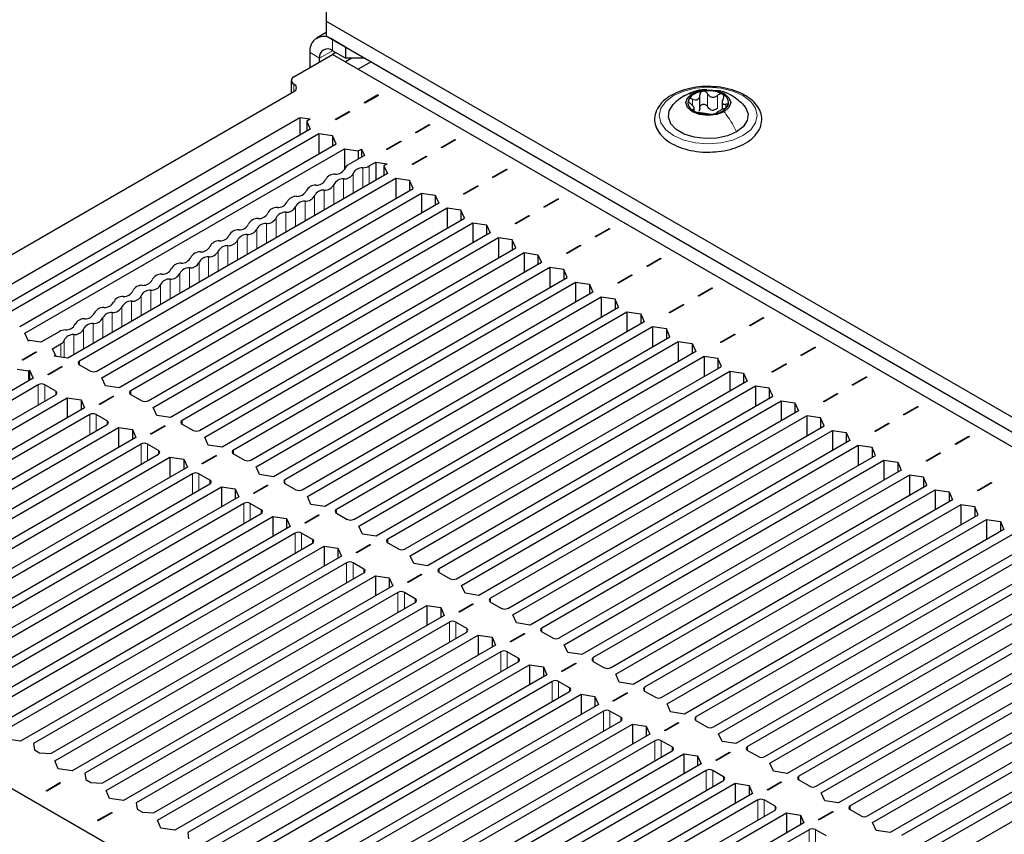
# Paper-space layout 'Blatt2' of a CAD drawing. Header units: millimetres. Extents: x 5 to 418, y 2 to 292.
# Tile 108 of 124: x 264 to 282, y 232 to 247. Entities that reach past the tile are written whole.
import ezdxf

# ---------------------------------------------------------------- set-up
doc = ezdxf.new("R2010")
doc.units = ezdxf.units.MM

psp = doc.layouts.new('Blatt2')

# ---------------------------------------------------------------- linework, layer by layer
at = {"color": 7, "linetype": 'Continuous', "lineweight": 25}
for p, q in [((269.906, 247.444), (269.906, 247.172)), ((269.906, 247.172), (327.889, 213.699)), ((269.906, 247.172), (269.906, 246.899)), ((269.906, 246.961), (269.732, 246.86)), ((269.906, 246.899), (327.889, 213.427)), ((270.26, 246.695), (270.024, 246.831)), ((270.26, 246.491), (270.024, 246.627)), ((270.26, 246.695), (270.26, 246.491)), ((269.317, 246.151), (270.024, 246.559)), ((269.612, 246.321), (269.612, 246.593)), ((269.788, 246.423), (269.788, 246.491)), ((270.083, 246.593), (270.024, 246.559)), ((327.3, 213.495), (270.024, 246.559)), ((270.613, 246.491), (270.26, 246.491)), ((270.378, 246.491), (270.26, 246.423)), ((270.731, 246.423), (270.495, 246.287)), ((270.495, 246.287), (326.828, 213.767)), ((270.731, 246.423), (327.064, 213.903)), ((269.268, 246.083), (269.268, 245.851)), ((262.541, 241.967), (269.317, 245.879)), ((270.858, 245.816), (270.604, 245.67)), ((270.87, 245.809), (270.616, 245.663)), ((270.858, 245.816), (270.87, 245.809)), ((270.858, 245.816), (270.858, 245.802)), ((276.766, 245.553), (276.766, 245.816)), ((277.175, 245.712), (277.175, 245.549)), ((270.616, 245.663), (270.604, 245.67)), ((276.662, 245.524), (276.662, 245.592)), ((269.426, 245.397), (263.475, 241.962)), ((269.612, 245.369), (269.426, 245.397)), ((269.426, 245.397), (269.426, 245.078)), ((269.612, 245.369), (269.553, 245.335)), ((270.328, 245.51), (270.074, 245.364)), ((270.086, 245.357), (270.074, 245.364)), ((270.339, 245.503), (270.086, 245.357)), ((270.328, 245.51), (270.339, 245.503)), ((270.328, 245.51), (270.328, 245.496)), ((269.617, 245.188), (263.754, 241.804)), ((269.553, 245.335), (269.617, 245.188)), ((269.553, 245.335), (269.553, 245.151)), ((271.547, 245.125), (271.801, 245.272)), ((271.812, 245.265), (271.559, 245.119)), ((271.801, 245.272), (271.812, 245.265)), ((271.801, 245.272), (271.801, 245.258)), ((269.771, 245.1), (263.967, 241.749)), ((270.024, 245.063), (269.771, 245.1)), ((269.771, 245.1), (269.771, 244.733)), ((270.089, 244.916), (270.024, 245.063)), ((270.024, 245.063), (270.024, 244.879)), ((271.559, 245.119), (271.547, 245.125)), ((272.019, 244.853), (272.272, 245)), ((272.284, 244.993), (272.03, 244.847)), ((272.272, 245), (272.284, 244.993)), ((272.272, 244.986), (272.272, 245)), ((264.285, 241.566), (270.089, 244.916)), ((264.379, 241.443), (270.242, 244.828)), ((270.242, 244.828), (270.495, 244.79)), ((270.242, 244.828), (270.242, 244.444)), ((270.495, 244.79), (270.554, 244.824)), ((270.554, 244.824), (270.609, 244.706)), ((270.554, 244.824), (270.554, 244.675)), ((271.017, 244.819), (271.27, 244.966)), ((271.029, 244.812), (271.017, 244.819)), ((271.282, 244.959), (271.029, 244.812)), ((271.27, 244.966), (271.282, 244.959)), ((271.27, 244.966), (271.27, 244.952)), ((272.03, 244.847), (272.019, 244.853)), ((270.609, 244.706), (270.309, 244.533)), ((270.495, 244.79), (270.495, 244.641)), ((271.488, 244.547), (271.742, 244.693)), ((271.754, 244.687), (271.5, 244.54)), ((271.742, 244.693), (271.754, 244.687)), ((271.742, 244.68), (271.742, 244.693)), ((270.699, 244.513), (270.822, 244.584)), ((270.822, 244.584), (271.026, 244.552)), ((270.822, 244.584), (270.822, 244.251)), ((271.026, 244.552), (270.967, 244.518)), ((270.967, 244.518), (271.032, 244.372)), ((270.967, 244.518), (270.967, 244.335)), ((271.5, 244.54), (271.488, 244.547)), ((272.962, 244.309), (273.215, 244.455)), ((273.227, 244.449), (272.973, 244.302)), ((273.215, 244.455), (273.227, 244.449)), ((273.215, 244.455), (273.215, 244.442)), ((271.032, 244.372), (265.169, 240.987)), ((271.185, 244.284), (265.381, 240.933)), ((271.438, 244.246), (271.185, 244.284)), ((271.185, 244.284), (271.185, 243.916)), ((272.973, 244.302), (272.962, 244.309)), ((265.699, 240.749), (271.503, 244.1)), ((271.503, 244.1), (271.438, 244.246)), ((271.438, 244.246), (271.438, 244.062)), ((272.431, 244.003), (272.685, 244.149)), ((272.696, 244.142), (272.443, 243.996)), ((272.685, 244.149), (272.696, 244.142)), ((272.685, 244.149), (272.685, 244.136)), ((265.793, 240.627), (271.656, 244.011)), ((271.656, 244.011), (271.91, 243.974)), ((271.656, 244.011), (271.656, 243.644)), ((271.91, 243.974), (271.975, 243.828)), ((271.91, 243.974), (271.91, 243.79)), ((272.443, 243.996), (272.431, 244.003)), ((273.904, 243.765), (274.158, 243.911)), ((274.169, 243.904), (273.916, 243.758)), ((274.158, 243.911), (274.169, 243.904)), ((274.158, 243.897), (274.158, 243.911)), ((271.975, 243.828), (266.111, 240.443)), ((272.128, 243.739), (266.324, 240.389)), ((272.381, 243.702), (272.128, 243.739)), ((272.128, 243.739), (272.128, 243.372)), ((273.916, 243.758), (273.904, 243.765)), ((266.642, 240.205), (272.446, 243.556)), ((272.446, 243.556), (272.381, 243.702)), ((272.381, 243.702), (272.381, 243.518)), ((273.374, 243.459), (273.627, 243.605)), ((273.639, 243.598), (273.386, 243.452)), ((273.627, 243.605), (273.639, 243.598)), ((273.627, 243.591), (273.627, 243.605)), ((266.736, 240.082), (272.599, 243.467)), ((272.599, 243.467), (272.852, 243.43)), ((272.599, 243.467), (272.599, 243.1)), ((272.852, 243.43), (272.917, 243.283)), ((272.852, 243.43), (272.852, 243.246)), ((273.386, 243.452), (273.374, 243.459)), ((274.847, 243.22), (275.101, 243.367)), ((275.112, 243.36), (274.859, 243.214)), ((275.101, 243.367), (275.112, 243.36)), ((275.101, 243.367), (275.101, 243.353)), ((272.917, 243.283), (267.054, 239.899)), ((273.071, 243.195), (267.266, 239.844)), ((273.324, 243.158), (273.071, 243.195)), ((273.071, 243.195), (273.071, 242.828)), ((274.859, 243.214), (274.847, 243.22)), ((267.585, 239.661), (273.389, 243.011)), ((273.389, 243.011), (273.324, 243.158)), ((273.324, 243.158), (273.324, 242.974)), ((274.317, 242.914), (274.57, 243.061)), ((274.582, 243.054), (274.329, 242.908)), ((274.57, 243.061), (274.582, 243.054)), ((274.57, 243.061), (274.57, 243.047)), ((267.679, 239.538), (273.542, 242.923)), ((273.542, 242.923), (273.795, 242.885)), ((273.542, 242.923), (273.542, 242.555)), ((273.795, 242.885), (273.86, 242.739)), ((273.795, 242.885), (273.795, 242.702)), ((274.329, 242.908), (274.317, 242.914)), ((275.79, 242.676), (276.043, 242.822)), ((276.055, 242.816), (275.802, 242.669)), ((276.043, 242.822), (276.055, 242.816)), ((276.043, 242.809), (276.043, 242.822)), ((273.86, 242.739), (267.997, 239.354)), ((274.013, 242.651), (268.209, 239.3)), ((274.267, 242.613), (274.013, 242.651)), ((274.013, 242.651), (274.013, 242.283)), ((275.802, 242.669), (275.79, 242.676)), ((268.527, 239.116), (274.332, 242.467)), ((274.332, 242.467), (274.267, 242.613)), ((274.267, 242.613), (274.267, 242.43)), ((275.26, 242.37), (275.513, 242.516)), ((275.525, 242.51), (275.271, 242.363)), ((275.513, 242.516), (275.525, 242.51)), ((275.513, 242.503), (275.513, 242.516)), ((268.622, 238.994), (274.485, 242.379)), ((274.485, 242.379), (274.738, 242.341)), ((274.485, 242.379), (274.485, 242.011)), ((274.738, 242.341), (274.803, 242.195)), ((274.738, 242.341), (274.738, 242.157)), ((275.271, 242.363), (275.26, 242.37)), ((276.733, 242.132), (276.986, 242.278)), ((276.986, 242.278), (276.998, 242.271)), ((276.986, 242.278), (276.986, 242.265)), ((274.803, 242.195), (268.94, 238.81)), ((274.956, 242.106), (269.152, 238.756)), ((275.21, 242.069), (274.956, 242.106)), ((274.956, 242.106), (274.956, 241.739)), ((276.745, 242.125), (276.733, 242.132)), ((276.998, 242.271), (276.745, 242.125)), ((269.47, 238.572), (275.274, 241.923)), ((275.274, 241.923), (275.21, 242.069)), ((275.21, 242.069), (275.21, 241.885)), ((276.202, 241.826), (276.456, 241.972)), ((276.468, 241.965), (276.214, 241.819)), ((276.456, 241.972), (276.468, 241.965)), ((276.456, 241.972), (276.456, 241.958)), ((269.564, 238.45), (275.428, 241.834)), ((275.428, 241.834), (275.681, 241.797)), ((275.428, 241.834), (275.428, 241.467)), ((275.681, 241.797), (275.746, 241.651)), ((275.681, 241.797), (275.681, 241.613)), ((276.214, 241.819), (276.202, 241.826)), ((277.676, 241.588), (277.929, 241.734)), ((277.929, 241.734), (277.941, 241.727)), ((277.929, 241.72), (277.929, 241.734)), ((275.746, 241.651), (269.883, 238.266)), ((275.899, 241.562), (270.095, 238.211)), ((276.152, 241.525), (275.899, 241.562)), ((275.899, 241.562), (275.899, 241.195)), ((277.687, 241.581), (277.676, 241.588)), ((277.941, 241.727), (277.687, 241.581)), ((264.444, 241.297), (264.379, 241.443)), ((265.006, 241.472), (264.672, 241.279)), ((270.413, 238.028), (276.217, 241.378)), ((276.217, 241.378), (276.152, 241.525)), ((276.152, 241.525), (276.152, 241.341)), ((277.145, 241.282), (277.399, 241.428)), ((277.41, 241.421), (277.157, 241.275)), ((277.399, 241.428), (277.41, 241.421)), ((277.399, 241.414), (277.399, 241.428)), ((264.467, 241.31), (264.444, 241.297)), ((264.672, 241.279), (264.467, 241.31)), ((264.884, 241.156), (265.042, 241.247)), ((270.507, 237.905), (276.37, 241.29)), ((276.37, 241.29), (276.624, 241.253)), ((276.37, 241.29), (276.37, 240.923)), ((276.624, 241.253), (276.689, 241.106)), ((276.624, 241.253), (276.624, 241.069)), ((277.157, 241.275), (277.145, 241.282)), ((278.618, 241.043), (278.872, 241.19)), ((278.872, 241.19), (278.884, 241.183)), ((278.872, 241.19), (278.872, 241.176)), ((264.329, 240.958), (264.582, 241.105)), ((264.594, 241.098), (264.341, 240.952)), ((264.582, 241.105), (264.594, 241.098)), ((264.582, 241.105), (264.582, 241.091)), ((264.939, 241.038), (264.884, 241.156)), ((264.915, 241.025), (264.939, 241.038)), ((265.169, 240.987), (264.915, 241.025)), ((264.939, 241.038), (264.939, 241.021)), ((276.689, 241.106), (270.825, 237.722)), ((276.842, 241.018), (271.038, 237.667)), ((277.095, 240.98), (276.842, 241.018)), ((276.842, 241.018), (276.842, 240.651)), ((278.63, 241.037), (278.618, 241.043)), ((278.884, 241.183), (278.63, 241.037)), ((264.341, 240.952), (264.329, 240.958)), ((264.8, 240.686), (265.054, 240.832)), ((265.054, 240.832), (265.065, 240.826)), ((265.054, 240.819), (265.054, 240.832)), ((265.381, 240.865), (265.581, 240.749)), ((271.356, 237.484), (277.16, 240.834)), ((277.16, 240.834), (277.095, 240.98)), ((277.095, 240.98), (277.095, 240.797)), ((278.088, 240.737), (278.341, 240.884)), ((278.353, 240.877), (278.1, 240.73)), ((278.341, 240.884), (278.353, 240.877)), ((278.341, 240.884), (278.341, 240.87)), ((264.239, 240.784), (264.444, 240.753)), ((264.444, 240.753), (264.467, 240.766)), ((264.444, 240.753), (264.444, 240.569)), ((264.467, 240.766), (264.532, 240.62)), ((264.467, 240.766), (264.467, 240.582)), ((264.812, 240.679), (264.8, 240.686)), ((265.065, 240.826), (264.812, 240.679)), ((271.45, 237.361), (277.313, 240.746)), ((277.313, 240.746), (277.567, 240.708)), ((277.313, 240.746), (277.313, 240.378)), ((277.567, 240.708), (277.631, 240.562)), ((277.567, 240.708), (277.567, 240.525)), ((278.1, 240.73), (278.088, 240.737)), ((264.532, 240.62), (262.01, 239.164)), ((264.626, 240.497), (262.01, 238.987)), ((264.945, 240.382), (264.744, 240.497)), ((265.858, 240.48), (265.793, 240.627)), ((266.111, 240.443), (265.858, 240.48)), ((277.631, 240.562), (271.768, 237.177)), ((277.785, 240.474), (271.98, 237.123)), ((278.038, 240.436), (277.785, 240.474)), ((277.785, 240.474), (277.785, 240.106)), ((279.561, 240.499), (279.815, 240.645)), ((279.573, 240.492), (279.561, 240.499)), ((279.826, 240.639), (279.573, 240.492)), ((279.815, 240.645), (279.826, 240.639)), ((279.815, 240.632), (279.815, 240.645)), ((262.01, 238.62), (264.945, 240.314)), ((265.743, 240.142), (265.997, 240.288)), ((265.997, 240.288), (266.008, 240.281)), ((265.997, 240.288), (265.997, 240.275)), ((266.324, 240.321), (266.524, 240.205)), ((272.299, 236.939), (278.103, 240.29)), ((278.103, 240.29), (278.038, 240.436)), ((278.038, 240.436), (278.038, 240.253)), ((279.031, 240.193), (279.284, 240.339)), ((279.296, 240.332), (279.043, 240.186)), ((279.284, 240.339), (279.296, 240.332)), ((279.284, 240.326), (279.284, 240.339)), ((262.01, 238.443), (265.157, 240.259)), ((265.157, 240.259), (265.41, 240.222)), ((265.157, 240.259), (265.157, 239.892)), ((265.41, 240.222), (265.475, 240.076)), ((265.41, 240.222), (265.41, 240.038)), ((265.755, 240.135), (265.743, 240.142)), ((266.008, 240.281), (265.755, 240.135)), ((272.393, 236.817), (278.256, 240.201)), ((278.256, 240.201), (278.509, 240.164)), ((278.256, 240.201), (278.256, 239.834)), ((278.509, 240.164), (278.574, 240.018)), ((278.509, 240.164), (278.509, 239.98)), ((279.043, 240.186), (279.031, 240.193)), ((265.475, 240.076), (262.01, 238.075)), ((265.569, 239.953), (262.01, 237.899)), ((265.887, 239.837), (265.687, 239.953)), ((266.801, 239.936), (266.736, 240.082)), ((267.054, 239.899), (266.801, 239.936)), ((278.574, 240.018), (272.711, 236.633)), ((278.727, 239.929), (272.923, 236.579)), ((278.981, 239.892), (278.727, 239.929)), ((278.727, 239.929), (278.727, 239.562)), ((280.504, 239.955), (280.757, 240.101)), ((280.516, 239.948), (280.504, 239.955)), ((280.769, 240.094), (280.516, 239.948)), ((280.757, 240.101), (280.769, 240.094)), ((280.757, 240.088), (280.757, 240.101)), ((262.01, 237.531), (265.887, 239.769)), ((266.686, 239.598), (266.939, 239.744)), ((266.939, 239.744), (266.951, 239.737)), ((266.939, 239.73), (266.939, 239.744)), ((267.266, 239.776), (267.467, 239.661)), ((273.241, 236.395), (279.046, 239.746)), ((279.046, 239.746), (278.981, 239.892)), ((278.981, 239.892), (278.981, 239.708)), ((279.974, 239.649), (280.227, 239.795)), ((280.239, 239.788), (279.985, 239.642)), ((280.227, 239.795), (280.239, 239.788)), ((280.227, 239.781), (280.227, 239.795)), ((262.01, 237.354), (266.1, 239.715)), ((266.1, 239.715), (266.353, 239.678)), ((266.1, 239.715), (266.1, 239.348)), ((266.353, 239.678), (266.418, 239.531)), ((266.353, 239.678), (266.353, 239.494)), ((266.698, 239.591), (266.686, 239.598)), ((266.951, 239.737), (266.698, 239.591)), ((273.336, 236.273), (279.199, 239.657)), ((279.199, 239.657), (279.452, 239.62)), ((279.199, 239.657), (279.199, 239.29)), ((279.452, 239.62), (279.517, 239.474)), ((279.452, 239.62), (279.452, 239.436)), ((279.985, 239.642), (279.974, 239.649)), ((266.418, 239.531), (262.01, 236.987)), ((266.512, 239.409), (262.01, 236.81)), ((266.83, 239.293), (266.63, 239.409)), ((267.744, 239.392), (267.679, 239.538)), ((267.997, 239.354), (267.744, 239.392)), ((279.517, 239.474), (273.654, 236.089)), ((279.67, 239.385), (273.866, 236.034)), ((279.924, 239.348), (279.67, 239.385)), ((279.67, 239.385), (279.67, 239.018)), ((281.447, 239.411), (281.7, 239.557)), ((281.459, 239.404), (281.447, 239.411)), ((281.712, 239.55), (281.459, 239.404)), ((281.7, 239.557), (281.712, 239.55)), ((281.7, 239.543), (281.7, 239.557)), ((262.01, 236.443), (266.83, 239.225)), ((268.209, 239.232), (268.41, 239.116)), ((279.988, 239.201), (279.924, 239.348)), ((279.924, 239.348), (279.924, 239.164)), ((280.916, 239.104), (281.17, 239.251)), ((281.182, 239.244), (280.928, 239.098)), ((281.17, 239.251), (281.182, 239.244)), ((281.17, 239.237), (281.17, 239.251)), ((262.01, 236.266), (267.042, 239.171)), ((267.042, 239.171), (267.296, 239.133)), ((267.042, 239.171), (267.042, 238.803)), ((267.296, 239.133), (267.361, 238.987)), ((267.296, 239.133), (267.296, 238.95)), ((267.629, 239.053), (267.882, 239.2)), ((267.641, 239.047), (267.629, 239.053)), ((267.894, 239.193), (267.641, 239.047)), ((267.882, 239.2), (267.894, 239.193)), ((267.882, 239.2), (267.882, 239.186)), ((274.184, 235.851), (279.988, 239.201)), ((274.278, 235.728), (280.142, 239.113)), ((280.142, 239.113), (280.395, 239.076)), ((280.142, 239.113), (280.142, 238.746)), ((280.395, 239.076), (280.46, 238.929)), ((280.395, 239.076), (280.395, 238.892)), ((280.928, 239.098), (280.916, 239.104)), ((267.361, 238.987), (262.01, 235.898)), ((267.455, 238.865), (262.01, 235.721)), ((267.773, 238.749), (267.573, 238.865)), ((268.686, 238.848), (268.622, 238.994)), ((268.94, 238.81), (268.686, 238.848)), ((280.46, 238.929), (274.597, 235.545)), ((280.613, 238.841), (274.809, 235.49)), ((280.866, 238.803), (280.613, 238.841)), ((280.613, 238.841), (280.613, 238.473)), ((262.028, 235.364), (267.773, 238.681)), ((269.152, 238.688), (269.352, 238.572)), ((280.931, 238.657), (280.866, 238.803)), ((280.866, 238.803), (280.866, 238.62)), ((281.859, 238.56), (282.113, 238.706)), ((282.124, 238.7), (281.871, 238.553)), ((282.113, 238.706), (282.124, 238.7)), ((282.113, 238.706), (282.113, 238.693)), ((262.099, 235.228), (267.985, 238.626)), ((267.985, 238.626), (268.239, 238.589)), ((267.985, 238.626), (267.985, 238.259)), ((268.239, 238.589), (268.303, 238.443)), ((268.239, 238.589), (268.239, 238.405)), ((268.572, 238.509), (268.825, 238.655)), ((268.583, 238.502), (268.572, 238.509)), ((268.837, 238.649), (268.583, 238.502)), ((268.825, 238.655), (268.837, 238.649)), ((268.825, 238.642), (268.825, 238.655)), ((275.127, 235.306), (280.931, 238.657)), ((275.221, 235.184), (281.084, 238.569)), ((281.084, 238.569), (281.338, 238.531)), ((281.084, 238.569), (281.084, 238.201)), ((281.338, 238.531), (281.403, 238.385)), ((281.338, 238.531), (281.338, 238.348)), ((281.871, 238.553), (281.859, 238.56)), ((268.303, 238.443), (262.417, 235.045)), ((268.398, 238.32), (262.652, 235.004)), ((268.716, 238.205), (268.516, 238.32)), ((269.629, 238.303), (269.564, 238.45)), ((269.883, 238.266), (269.629, 238.303)), ((281.403, 238.385), (275.539, 235)), ((262.971, 234.82), (268.716, 238.137)), ((270.095, 238.143), (270.295, 238.028)), ((281.556, 238.297), (275.752, 234.946)), ((281.809, 238.259), (281.556, 238.297)), ((281.556, 238.297), (281.556, 237.929)), ((281.874, 238.113), (281.809, 238.259)), ((281.809, 238.259), (281.809, 238.075)), ((263.041, 234.684), (268.928, 238.082)), ((268.928, 238.082), (269.181, 238.045)), ((268.928, 238.082), (268.928, 237.715)), ((269.181, 238.045), (269.246, 237.899)), ((269.181, 238.045), (269.181, 237.861)), ((269.514, 237.965), (269.768, 238.111)), ((269.526, 237.958), (269.514, 237.965)), ((269.78, 238.104), (269.526, 237.958)), ((269.768, 238.111), (269.78, 238.104)), ((269.768, 238.111), (269.768, 238.098)), ((276.07, 234.762), (281.874, 238.113)), ((276.164, 234.64), (282.027, 238.024)), ((282.027, 238.024), (282.281, 237.987)), ((282.027, 238.024), (282.027, 237.657)), ((282.281, 237.987), (282.345, 237.841)), ((282.281, 237.987), (282.281, 237.803)), ((269.246, 237.899), (263.36, 234.5)), ((269.341, 237.776), (263.595, 234.459)), ((269.659, 237.66), (269.458, 237.776)), ((270.572, 237.759), (270.507, 237.905)), ((270.825, 237.722), (270.572, 237.759)), ((282.345, 237.841), (276.482, 234.456)), ((263.913, 234.276), (269.659, 237.592)), ((271.038, 237.599), (271.238, 237.484)), ((282.499, 237.752), (276.694, 234.402)), ((263.984, 234.14), (269.871, 237.538)), ((269.871, 237.538), (270.124, 237.501)), ((269.871, 237.538), (269.871, 237.171)), ((270.124, 237.501), (270.189, 237.354)), ((270.124, 237.501), (270.124, 237.317)), ((270.457, 237.421), (270.711, 237.567)), ((270.469, 237.414), (270.457, 237.421)), ((270.722, 237.56), (270.469, 237.414)), ((270.711, 237.567), (270.722, 237.56)), ((270.711, 237.553), (270.711, 237.567)), ((277.013, 234.218), (282.817, 237.569)), ((277.107, 234.095), (282.97, 237.48)), ((270.189, 237.354), (264.302, 233.956)), ((270.283, 237.232), (264.538, 233.915)), ((270.602, 237.116), (270.401, 237.232)), ((271.515, 237.215), (271.45, 237.361)), ((271.768, 237.177), (271.515, 237.215)), ((283.288, 237.296), (277.425, 233.912)), ((264.856, 233.731), (270.602, 237.048)), ((271.98, 237.055), (272.181, 236.939)), ((283.441, 237.208), (277.637, 233.857)), ((264.927, 233.595), (270.814, 236.994)), ((270.814, 236.994), (271.067, 236.956)), ((270.814, 236.994), (270.814, 236.626)), ((271.067, 236.956), (271.132, 236.81)), ((271.067, 236.956), (271.067, 236.773)), ((271.4, 236.876), (271.653, 237.023)), ((271.412, 236.87), (271.4, 236.876)), ((271.665, 237.016), (271.412, 236.87)), ((271.653, 237.023), (271.665, 237.016)), ((271.653, 237.023), (271.653, 237.009)), ((277.955, 233.674), (283.76, 237.024)), ((278.05, 233.551), (283.913, 236.936)), ((271.132, 236.81), (265.245, 233.412)), ((271.226, 236.688), (265.481, 233.371)), ((271.544, 236.572), (271.344, 236.688)), ((272.458, 236.671), (272.393, 236.817)), ((284.231, 236.752), (278.368, 233.367)), ((265.799, 233.187), (271.544, 236.504)), ((272.711, 236.633), (272.458, 236.671)), ((272.923, 236.511), (273.124, 236.395)), ((284.384, 236.664), (278.58, 233.313)), ((265.87, 233.051), (271.756, 236.449)), ((271.756, 236.449), (272.01, 236.412)), ((271.756, 236.449), (271.756, 236.082)), ((272.01, 236.412), (272.075, 236.266)), ((272.01, 236.412), (272.01, 236.228)), ((272.343, 236.332), (272.596, 236.478)), ((272.355, 236.325), (272.343, 236.332)), ((272.608, 236.472), (272.355, 236.325)), ((272.596, 236.478), (272.608, 236.472)), ((272.596, 236.465), (272.596, 236.478)), ((278.898, 233.129), (284.702, 236.48)), ((278.993, 233.007), (284.856, 236.392)), ((272.075, 236.266), (266.188, 232.867)), ((272.169, 236.143), (266.424, 232.827)), ((272.487, 236.028), (272.287, 236.143)), ((273.401, 236.126), (273.336, 236.273)), ((285.174, 236.208), (279.311, 232.823)), ((266.742, 232.643), (272.487, 235.96)), ((273.654, 236.089), (273.401, 236.126)), ((273.866, 235.966), (274.066, 235.851)), ((285.327, 236.119), (279.523, 232.769)), ((266.813, 232.507), (272.699, 235.905)), ((272.699, 235.905), (272.953, 235.868)), ((272.699, 235.905), (272.699, 235.538)), ((272.953, 235.868), (273.017, 235.721)), ((272.953, 235.868), (272.953, 235.684)), ((273.286, 235.788), (273.539, 235.934)), ((273.297, 235.781), (273.286, 235.788)), ((273.551, 235.927), (273.297, 235.781)), ((273.539, 235.934), (273.551, 235.927)), ((273.539, 235.92), (273.539, 235.934)), ((279.841, 232.585), (285.645, 235.936)), ((279.935, 232.463), (285.798, 235.847)), ((273.017, 235.721), (267.131, 232.323)), ((273.112, 235.599), (267.367, 232.282)), ((273.43, 235.483), (273.23, 235.599)), ((274.343, 235.582), (274.278, 235.728)), ((286.117, 235.664), (280.254, 232.279)), ((267.685, 232.099), (273.43, 235.415)), ((274.597, 235.545), (274.343, 235.582)), ((274.809, 235.422), (275.009, 235.306)), ((286.27, 235.575), (280.466, 232.224)), ((267.755, 231.963), (273.642, 235.361)), ((273.642, 235.361), (273.895, 235.323)), ((273.642, 235.361), (273.642, 234.993)), ((273.895, 235.323), (273.96, 235.177)), ((273.895, 235.323), (273.895, 235.14)), ((274.228, 235.244), (274.482, 235.39)), ((274.24, 235.237), (274.228, 235.244)), ((274.494, 235.383), (274.24, 235.237)), ((274.482, 235.39), (274.494, 235.383)), ((274.482, 235.376), (274.482, 235.39)), ((280.784, 232.041), (286.588, 235.391)), ((280.878, 231.918), (286.741, 235.303)), ((273.96, 235.177), (268.074, 231.779)), ((274.055, 235.055), (268.309, 231.738)), ((274.373, 234.939), (274.172, 235.055)), ((275.286, 235.038), (275.221, 235.184)), ((287.059, 235.119), (281.196, 231.735)), ((268.628, 231.554), (274.373, 234.871)), ((275.539, 235), (275.286, 235.038)), ((275.752, 234.878), (275.952, 234.762)), ((268.698, 231.418), (274.585, 234.817)), ((274.585, 234.817), (274.838, 234.779)), ((274.585, 234.817), (274.585, 234.449)), ((274.838, 234.779), (274.903, 234.633)), ((274.838, 234.779), (274.838, 234.595)), ((275.171, 234.699), (275.425, 234.846)), ((275.183, 234.692), (275.171, 234.699)), ((275.436, 234.839), (275.183, 234.692)), ((275.425, 234.846), (275.436, 234.839)), ((275.425, 234.846), (275.425, 234.832)), ((274.903, 234.633), (269.016, 231.235)), ((274.997, 234.51), (269.252, 231.194)), ((275.316, 234.395), (275.115, 234.51)), ((276.229, 234.493), (276.164, 234.64)), ((269.57, 231.01), (275.316, 234.327)), ((276.482, 234.456), (276.229, 234.493)), ((276.694, 234.334), (276.895, 234.218)), ((305.144, 209.413), (262.01, 234.313)), ((269.641, 230.874), (275.528, 234.272)), ((275.528, 234.272), (275.781, 234.235)), ((275.528, 234.272), (275.528, 233.905)), ((275.781, 234.235), (275.846, 234.089)), ((275.781, 234.235), (275.781, 234.051)), ((276.114, 234.155), (276.367, 234.301)), ((276.126, 234.148), (276.114, 234.155)), ((276.379, 234.294), (276.126, 234.148)), ((276.367, 234.301), (276.379, 234.294)), ((276.367, 234.288), (276.367, 234.301)), ((264.302, 233.956), (264.049, 233.993)), ((275.846, 234.089), (269.959, 230.69)), ((275.94, 233.966), (270.195, 230.65)), ((276.258, 233.851), (276.058, 233.966)), ((277.172, 233.949), (277.107, 234.095)), ((264.538, 233.915), (264.556, 233.796)), ((264.556, 233.796), (264.65, 233.742)), ((270.513, 230.466), (276.258, 233.782)), ((277.425, 233.912), (277.172, 233.949)), ((277.637, 233.789), (277.838, 233.674)), ((264.65, 233.742), (264.856, 233.731)), ((270.584, 230.33), (276.471, 233.728)), ((276.471, 233.728), (276.724, 233.691)), ((276.471, 233.728), (276.471, 233.361)), ((276.724, 233.691), (276.789, 233.544)), ((276.724, 233.691), (276.724, 233.507)), ((277.057, 233.611), (277.31, 233.757)), ((277.069, 233.604), (277.057, 233.611)), ((277.322, 233.75), (277.069, 233.604)), ((277.31, 233.757), (277.322, 233.75)), ((277.31, 233.743), (277.31, 233.757)), ((264.992, 233.449), (264.927, 233.595)), ((265.245, 233.412), (264.992, 233.449)), ((276.789, 233.544), (270.902, 230.146)), ((276.883, 233.422), (271.138, 230.105)), ((277.201, 233.306), (277.001, 233.422)), ((278.115, 233.405), (278.05, 233.551)), ((265.481, 233.371), (265.499, 233.252)), ((265.499, 233.252), (265.593, 233.197)), ((278.368, 233.367), (278.115, 233.405)), ((278.58, 233.245), (278.78, 233.129)), ((264.771, 233.049), (265.024, 233.196)), ((265.036, 233.189), (264.783, 233.043)), ((265.024, 233.196), (265.036, 233.189)), ((265.024, 233.196), (265.024, 233.182)), ((265.593, 233.197), (265.799, 233.187)), ((271.456, 229.922), (277.201, 233.238)), ((271.527, 229.785), (277.413, 233.184)), ((277.413, 233.184), (277.667, 233.146)), ((277.413, 233.184), (277.413, 232.816)), ((277.667, 233.146), (277.732, 233)), ((277.667, 233.146), (277.667, 232.963)), ((278, 233.066), (278.253, 233.213)), ((278.011, 233.06), (278, 233.066)), ((278.265, 233.206), (278.011, 233.06)), ((278.253, 233.213), (278.265, 233.206)), ((278.253, 233.199), (278.253, 233.213)), ((264.783, 233.043), (264.771, 233.049)), ((265.935, 232.905), (265.87, 233.051)), ((266.188, 232.867), (265.935, 232.905)), ((277.732, 233), (271.845, 229.602)), ((279.057, 232.861), (278.993, 233.007)), ((266.424, 232.827), (266.441, 232.708)), ((266.441, 232.708), (266.536, 232.653)), ((277.826, 232.878), (272.081, 229.561)), ((278.144, 232.762), (277.944, 232.878)), ((279.311, 232.823), (279.057, 232.861)), ((279.523, 232.701), (279.723, 232.585)), ((265.714, 232.505), (265.967, 232.651)), ((265.979, 232.645), (265.725, 232.498)), ((265.967, 232.651), (265.979, 232.645)), ((265.967, 232.638), (265.967, 232.651)), ((266.536, 232.653), (266.742, 232.643)), ((272.399, 229.377), (278.144, 232.694)), ((272.469, 229.241), (278.356, 232.64)), ((278.356, 232.64), (278.61, 232.602)), ((278.356, 232.64), (278.356, 232.272)), ((278.61, 232.602), (278.674, 232.456)), ((278.61, 232.602), (278.61, 232.418)), ((278.942, 232.522), (279.196, 232.668)), ((278.954, 232.515), (278.942, 232.522)), ((279.208, 232.662), (278.954, 232.515)), ((279.196, 232.668), (279.208, 232.662)), ((279.196, 232.668), (279.196, 232.655)), ((265.725, 232.498), (265.714, 232.505)), ((266.877, 232.361), (266.813, 232.507)), ((267.131, 232.323), (266.877, 232.361)), ((278.674, 232.456), (272.788, 229.058)), ((280, 232.316), (279.935, 232.463)), ((267.367, 232.282), (267.384, 232.163)), ((278.769, 232.333), (273.023, 229.017)), ((279.087, 232.218), (278.886, 232.333)), ((280.254, 232.279), (280, 232.316))]:
    psp.add_line(p, q, dxfattribs=at)
at = {"color": 7, "linetype": 'Continuous', "lineweight": 18}
for p, q in [((270.024, 246.627), (270.024, 246.831)), ((269.788, 246.491), (270.024, 246.627)), ((269.788, 246.491), (269.612, 246.593)), ((269.317, 245.879), (269.317, 246.015)), ((276.631, 245.623), (276.631, 245.74)), ((276.907, 245.601), (276.907, 245.839)), ((277.091, 245.573), (277.091, 245.811)), ((276.642, 245.53), (276.642, 245.552)), ((277.244, 245.583), (277.244, 245.645)), ((270.581, 244.479), (270.581, 244.112)), ((270.699, 244.513), (270.699, 244.18)), ((270.227, 244.275), (270.227, 243.907)), ((270.404, 244.377), (270.404, 244.01)), ((270.05, 244.173), (270.05, 243.805)), ((269.697, 243.969), (269.697, 243.601)), ((269.873, 244.071), (269.873, 243.703)), ((269.343, 243.765), (269.343, 243.397)), ((269.52, 243.867), (269.52, 243.499)), ((268.99, 243.56), (268.99, 243.193)), ((269.166, 243.663), (269.166, 243.295)), ((268.813, 243.458), (268.813, 243.091)), ((268.459, 243.254), (268.459, 242.887)), ((268.636, 243.356), (268.636, 242.989)), ((268.106, 243.05), (268.106, 242.683)), ((268.283, 243.152), (268.283, 242.785)), ((267.752, 242.846), (267.752, 242.479)), ((267.929, 242.948), (267.929, 242.581)), ((267.399, 242.642), (267.399, 242.275)), ((267.575, 242.744), (267.575, 242.377)), ((267.222, 242.54), (267.222, 242.173)), ((266.868, 242.336), (266.868, 241.968)), ((267.045, 242.438), (267.045, 242.071)), ((266.515, 242.132), (266.515, 241.764)), ((266.692, 242.234), (266.692, 241.866)), ((266.161, 241.928), (266.161, 241.56)), ((266.338, 242.03), (266.338, 241.662)), ((265.984, 241.826), (265.984, 241.458)), ((265.631, 241.622), (265.631, 241.254)), ((265.808, 241.724), (265.808, 241.356)), ((265.277, 241.417), (265.277, 241.05)), ((265.454, 241.519), (265.454, 241.152)), ((265.042, 241.247), (265.042, 241.006)), ((265.101, 241.315), (265.101, 240.997)), ((265.381, 240.933), (265.381, 240.865)), ((264.626, 240.497), (264.626, 240.13)), ((264.744, 240.497), (264.744, 240.198)), ((264.945, 240.382), (264.945, 240.314)), ((266.324, 240.389), (266.324, 240.321)), ((265.569, 239.953), (265.569, 239.586)), ((265.687, 239.953), (265.687, 239.654)), ((265.887, 239.837), (265.887, 239.769)), ((267.266, 239.844), (267.266, 239.776)), ((266.512, 239.409), (266.512, 239.042)), ((266.63, 239.409), (266.63, 239.11)), ((266.83, 239.293), (266.83, 239.225)), ((268.209, 239.3), (268.209, 239.232)), ((267.455, 238.865), (267.455, 238.497)), ((267.573, 238.865), (267.573, 238.565)), ((267.773, 238.749), (267.773, 238.681)), ((269.152, 238.756), (269.152, 238.688)), ((268.398, 238.32), (268.398, 237.953)), ((268.516, 238.32), (268.516, 238.021)), ((268.716, 238.205), (268.716, 238.137)), ((270.095, 238.211), (270.095, 238.143)), ((269.341, 237.776), (269.341, 237.409)), ((269.458, 237.776), (269.458, 237.477)), ((269.659, 237.66), (269.659, 237.592)), ((271.038, 237.667), (271.038, 237.599)), ((270.283, 237.232), (270.283, 236.864)), ((270.401, 237.232), (270.401, 236.932)), ((270.602, 237.116), (270.602, 237.048)), ((271.98, 237.123), (271.98, 237.055)), ((271.226, 236.688), (271.226, 236.32)), ((271.344, 236.688), (271.344, 236.388)), ((271.544, 236.572), (271.544, 236.504)), ((272.923, 236.579), (272.923, 236.511)), ((272.169, 236.143), (272.169, 235.776)), ((272.287, 236.143), (272.287, 235.844)), ((272.487, 236.028), (272.487, 235.96)), ((273.866, 236.034), (273.866, 235.966)), ((273.112, 235.599), (273.112, 235.232)), ((273.23, 235.599), (273.23, 235.3)), ((273.43, 235.483), (273.43, 235.415)), ((274.809, 235.49), (274.809, 235.422)), ((274.055, 235.055), (274.055, 234.687)), ((274.172, 235.055), (274.172, 234.755)), ((274.373, 234.939), (274.373, 234.871)), ((275.752, 234.946), (275.752, 234.878)), ((274.997, 234.51), (274.997, 234.143)), ((275.115, 234.51), (275.115, 234.211)), ((275.316, 234.395), (275.316, 234.327)), ((276.694, 234.402), (276.694, 234.334)), ((275.94, 233.966), (275.94, 233.599)), ((276.058, 233.966), (276.058, 233.667)), ((276.258, 233.851), (276.258, 233.782)), ((277.637, 233.857), (277.637, 233.789)), ((276.883, 233.422), (276.883, 233.055)), ((277.001, 233.422), (277.001, 233.123)), ((277.201, 233.306), (277.201, 233.238)), ((278.58, 233.313), (278.58, 233.245)), ((277.826, 232.878), (277.826, 232.51)), ((277.944, 232.878), (277.944, 232.578)), ((278.144, 232.762), (278.144, 232.694)), ((279.523, 232.769), (279.523, 232.701)), ((278.769, 232.333), (278.769, 231.966)), ((278.886, 232.333), (278.886, 232.034))]:
    psp.add_line(p, q, dxfattribs=at)
at = {"color": 7, "linetype": 'Continuous', "lineweight": 18, "flags": 128}
psp.add_lwpolyline([(277.555, 245.069), (277.368, 244.987), (277.151, 244.935), (276.918, 244.917), (276.685, 244.935), (276.468, 244.987), (276.282, 245.069), (276.139, 245.177), (276.049, 245.302), (276.018, 245.437), (276.049, 245.571), (276.139, 245.697), (276.282, 245.804), (276.468, 245.887), (276.685, 245.939), (276.918, 245.956), (277.151, 245.939), (277.368, 245.887), (277.555, 245.804), (277.698, 245.697), (277.788, 245.571), (277.818, 245.437), (277.788, 245.302), (277.698, 245.177), (277.555, 245.069)], dxfattribs=at)
at = {"color": 7, "linetype": 'Continuous', "lineweight": 25, "flags": 128}
for points in [[(276.627, 245.843), (276.761, 245.895), (276.918, 245.913), (277.076, 245.895), (277.21, 245.843), (277.299, 245.766), (277.331, 245.675), (277.299, 245.584), (277.21, 245.507)], [(277.21, 245.507), (277.076, 245.455), (276.918, 245.437), (276.761, 245.455), (276.627, 245.507), (276.537, 245.584), (276.506, 245.675), (276.537, 245.766), (276.627, 245.843)], [(277.437, 245.137), (277.27, 245.065), (277.074, 245.023), (276.866, 245.014), (276.662, 245.04), (276.479, 245.098), (276.331, 245.183), (276.231, 245.289), (276.187, 245.407), (276.202, 245.527), (276.275, 245.64), (276.28, 245.645)], [(277.548, 245.653), (277.605, 245.585), (277.65, 245.467), (277.635, 245.347), (277.562, 245.234), (277.437, 245.137)]]:
    psp.add_lwpolyline(points, dxfattribs=at)
at = {"color": 7, "linetype": 'Continuous', "lineweight": 25}
for centre, radius, start, end in [((269.863, 246.634), 0.255, 50.7967, 189.214), ((269.932, 246.514), 0.146, 50.7967, 189.214), ((269.343, 246.083), 0.0728, 110.7834, 249.2166), ((269.291, 245.947), 0.0728, 290.7834, 69.2166), ((276.919, 245.317), 0.576, 62.6428, 99.7711), ((276.712, 245.676), 0.165, 160.539, 249.2579), ((276.842, 245.542), 0.342, 93.4335, 146.5611), ((277.125, 245.674), 0.165, 340.539, 69.2579), ((277.021, 245.748), 0.211, 254.2708, 268.1431), ((276.995, 245.808), 0.342, 273.4335, 326.5611), ((276.918, 246.033), 0.576, 242.6428, 279.7711), ((270.084, 244.55), 0.187, 266.8684, 333.1263), ((270.361, 244.43), 0.116, 116.2673, 162.1035), ((270.57, 244.292), 0.187, 86.8684, 153.1263), ((270.563, 244.763), 0.285, 273.626, 298.4869), ((269.73, 244.346), 0.187, 266.8684, 333.1263), ((270.064, 244.177), 0.187, 86.8684, 153.1263), ((270.217, 244.088), 0.187, 86.8684, 153.1263), ((270.237, 244.461), 0.187, 266.8684, 333.1263), ((269.71, 243.973), 0.187, 86.8684, 153.1263), ((269.884, 244.257), 0.187, 266.8684, 333.1263), ((269.357, 243.769), 0.187, 86.8684, 153.1263), ((269.377, 244.142), 0.187, 266.8684, 333.1263), ((269.53, 244.053), 0.187, 266.8684, 333.1263), ((269.863, 243.884), 0.187, 86.8684, 153.1263), ((269.003, 243.565), 0.187, 86.8684, 153.1263), ((269.023, 243.937), 0.187, 266.8684, 333.1263), ((269.177, 243.849), 0.187, 266.8684, 333.1263), ((269.51, 243.68), 0.187, 86.8684, 153.1263), ((268.649, 243.36), 0.187, 86.8684, 153.1263), ((268.67, 243.733), 0.187, 266.8684, 333.1263), ((268.823, 243.645), 0.187, 266.8684, 333.1263), ((269.156, 243.476), 0.187, 86.8684, 153.1263), ((268.316, 243.529), 0.187, 266.8684, 333.1263), ((268.803, 243.272), 0.187, 86.8684, 153.1263), ((267.963, 243.325), 0.187, 266.8684, 333.1263), ((268.296, 243.156), 0.187, 86.8684, 153.1263), ((268.449, 243.068), 0.187, 86.8684, 153.1263), ((268.469, 243.441), 0.187, 266.8684, 333.1263), ((267.609, 243.121), 0.187, 266.8684, 333.1263), ((267.942, 242.952), 0.187, 86.8684, 153.1263), ((268.096, 242.864), 0.187, 86.8684, 153.1263), ((268.116, 243.237), 0.187, 266.8684, 333.1263), ((267.256, 242.917), 0.187, 266.8684, 333.1263), ((267.589, 242.748), 0.187, 86.8684, 153.1263), ((267.742, 242.66), 0.187, 86.8684, 153.1263), ((267.762, 243.033), 0.187, 266.8684, 333.1263), ((267.235, 242.544), 0.187, 86.8684, 153.1263), ((267.388, 242.456), 0.187, 86.8684, 153.1263), ((267.409, 242.828), 0.187, 266.8684, 333.1263), ((266.882, 242.34), 0.187, 86.8684, 153.1263), ((266.902, 242.713), 0.187, 266.8684, 333.1263), ((267.055, 242.624), 0.187, 266.8684, 333.1263), ((266.528, 242.136), 0.187, 86.8684, 153.1263), ((266.549, 242.509), 0.187, 266.8684, 333.1263), ((266.702, 242.42), 0.187, 266.8684, 333.1263), ((267.035, 242.251), 0.187, 86.8684, 153.1263), ((266.175, 241.932), 0.187, 86.8684, 153.1263), ((266.195, 242.305), 0.187, 266.8684, 333.1263), ((266.348, 242.216), 0.187, 266.8684, 333.1263), ((266.681, 242.047), 0.187, 86.8684, 153.1263), ((265.821, 241.728), 0.187, 86.8684, 153.1263), ((265.841, 242.101), 0.187, 266.8684, 333.1263), ((265.995, 242.012), 0.187, 266.8684, 333.1263), ((266.328, 241.843), 0.187, 86.8684, 153.1263), ((265.488, 241.896), 0.187, 266.8684, 333.1263), ((265.974, 241.639), 0.187, 86.8684, 153.1263), ((265.134, 241.692), 0.187, 266.8684, 333.1263), ((265.467, 241.523), 0.187, 86.8684, 153.1263), ((265.621, 241.435), 0.187, 86.8684, 153.1263), ((265.641, 241.808), 0.187, 266.8684, 333.1263), ((265.142, 241.221), 0.285, 93.626, 118.4869), ((265.267, 241.231), 0.187, 86.8684, 153.1263), ((265.288, 241.604), 0.187, 266.8684, 333.1263), ((264.991, 241.351), 0.116, 296.2673, 342.1035), ((265.394, 240.899), 0.0364, 110.7834, 249.2166), ((265.64, 240.863), 0.128, 242.6097, 297.3903), ((264.685, 240.384), 0.128, 62.6097, 117.3903), ((264.932, 240.348), 0.0364, 290.7834, 69.2166), ((266.336, 240.355), 0.0364, 110.7834, 249.2166), ((266.583, 240.319), 0.128, 242.6097, 297.3903), ((265.628, 239.839), 0.128, 62.6097, 117.3903), ((265.875, 239.803), 0.0364, 290.7834, 69.2166), ((267.279, 239.81), 0.0364, 110.7834, 249.2166), ((267.526, 239.774), 0.128, 242.6097, 297.3903), ((266.571, 239.295), 0.128, 62.6097, 117.3903), ((266.817, 239.259), 0.0364, 290.7834, 69.2166), ((268.222, 239.266), 0.0364, 110.7834, 249.2166), ((268.468, 239.23), 0.128, 242.6097, 297.3903), ((267.514, 238.751), 0.128, 62.6097, 117.3903), ((267.76, 238.715), 0.0364, 290.7834, 69.2166), ((269.165, 238.722), 0.0364, 110.7834, 249.2166), ((269.411, 238.686), 0.128, 242.6097, 297.3903), ((268.457, 238.207), 0.128, 62.6097, 117.3903), ((268.703, 238.171), 0.0364, 290.7834, 69.2166), ((270.108, 238.177), 0.0364, 110.7834, 249.2166), ((270.354, 238.142), 0.128, 242.6097, 297.3903), ((269.399, 237.662), 0.128, 62.6097, 117.3903), ((269.646, 237.626), 0.0364, 290.7834, 69.2166), ((271.05, 237.633), 0.0364, 110.7834, 249.2166), ((271.297, 237.597), 0.128, 242.6097, 297.3903), ((270.342, 237.118), 0.128, 62.6097, 117.3903), ((270.589, 237.082), 0.0364, 290.7834, 69.2166), ((271.993, 237.089), 0.0364, 110.7834, 249.2166), ((272.24, 237.053), 0.128, 242.6097, 297.3903), ((271.285, 236.574), 0.128, 62.6097, 117.3903), ((271.531, 236.538), 0.0364, 290.7834, 69.2166), ((272.936, 236.545), 0.0364, 110.7834, 249.2166), ((273.182, 236.509), 0.128, 242.6097, 297.3903), ((272.228, 236.03), 0.128, 62.6097, 117.3903), ((272.474, 235.994), 0.0364, 290.7834, 69.2166), ((273.879, 236), 0.0364, 110.7834, 249.2166), ((274.125, 235.964), 0.128, 242.6097, 297.3903), ((273.171, 235.485), 0.128, 62.6097, 117.3903), ((273.417, 235.449), 0.0364, 290.7834, 69.2166), ((274.822, 235.456), 0.0364, 110.7834, 249.2166), ((275.068, 235.42), 0.128, 242.6097, 297.3903), ((274.114, 234.941), 0.128, 62.6097, 117.3903), ((274.36, 234.905), 0.0364, 290.7834, 69.2166), ((275.765, 234.912), 0.0364, 110.7834, 249.2166), ((276.011, 234.876), 0.128, 242.6097, 297.3903), ((275.056, 234.397), 0.128, 62.6097, 117.3903), ((275.303, 234.361), 0.0364, 290.7834, 69.2166), ((276.707, 234.368), 0.0364, 110.7834, 249.2166), ((276.954, 234.332), 0.128, 242.6097, 297.3903), ((275.999, 233.852), 0.128, 62.6097, 117.3903), ((276.245, 233.816), 0.0364, 290.7834, 69.2166), ((277.65, 233.823), 0.0364, 110.7834, 249.2166), ((277.897, 233.787), 0.128, 242.6097, 297.3903), ((276.942, 233.308), 0.128, 62.6097, 117.3903), ((277.188, 233.272), 0.0364, 290.7834, 69.2166), ((278.593, 233.279), 0.0364, 110.7834, 249.2166), ((278.839, 233.243), 0.128, 242.6097, 297.3903), ((277.885, 232.764), 0.128, 62.6097, 117.3903), ((278.131, 232.728), 0.0364, 290.7834, 69.2166), ((279.536, 232.735), 0.0364, 110.7834, 249.2166), ((279.782, 232.699), 0.128, 242.6097, 297.3903), ((278.828, 232.22), 0.128, 62.6097, 117.3903)]:
    psp.add_arc(centre, radius, start, end, dxfattribs=at)
for points, knots in [([(276.993, 245.966), (276.949, 245.969), (276.829, 245.975), (276.634, 245.951), (276.422, 245.898), (276.236, 245.814), (276.086, 245.704), (275.98, 245.572), (275.929, 245.425), (275.937, 245.277), (275.997, 245.141), (276.102, 245.02), (276.25, 244.917), (276.435, 244.835), (276.647, 244.785), (276.808, 244.763), (276.893, 244.767), (276.903, 244.768)], [0, 0, 0, 0, 0.043178, 0.116961, 0.19094, 0.26533, 0.340301, 0.415461, 0.48884, 0.558844, 0.627333, 0.696902, 0.76915, 0.842962, 0.916921, 0.990714, 1, 1, 1, 1]), ([(276.896, 245.91), (276.879, 245.912), (276.801, 245.921), (276.655, 245.883), (276.539, 245.828), (276.478, 245.799)], [0, 0, 0, 0, 0.1144085, 0.5347632, 1, 1, 1, 1]), ([(277.596, 245.808), (277.566, 245.825), (277.478, 245.872), (277.309, 245.927), (277.132, 245.964), (277.025, 245.966), (276.993, 245.966)], [0, 0, 0, 0, 0.180167, 0.52014, 0.85956, 1, 1, 1, 1]), ([(277.553, 245.648), (277.484, 245.706), (277.364, 245.806), (277.197, 245.885), (277.109, 245.89), (277.087, 245.892)], [0, 0, 0, 0, 0.507466, 0.877443, 1, 1, 1, 1]), ([(276.48, 245.8), (276.445, 245.779), (276.373, 245.734), (276.31, 245.674), (276.278, 245.643)], [0, 0, 0, 0, 0.4735862, 1, 1, 1, 1]), ([(276.556, 245.731), (276.555, 245.726), (276.552, 245.715), (276.559, 245.695), (276.573, 245.675), (276.586, 245.664), (276.593, 245.658)], [0, 0, 0, 0, 0.249857, 0.499466, 0.749011, 1, 1, 1, 1]), ([(276.631, 245.74), (276.623, 245.743), (276.607, 245.748), (276.585, 245.749), (276.566, 245.744), (276.559, 245.735), (276.556, 245.731)], [0, 0, 0, 0, 0.249807, 0.500055, 0.750309, 1, 1, 1, 1]), ([(276.631, 245.74), (276.648, 245.734), (276.673, 245.725), (276.706, 245.727), (276.728, 245.734), (276.746, 245.749), (276.763, 245.776), (276.764, 245.801), (276.766, 245.818)], [0, 0, 0, 0, 0.249168, 0.374303, 0.498903, 0.623987, 0.749746, 1, 1, 1, 1]), ([(276.821, 245.884), (276.813, 245.882), (276.797, 245.878), (276.778, 245.861), (276.767, 245.841), (276.766, 245.825), (276.766, 245.818)], [0, 0, 0, 0, 0.250033, 0.499632, 0.749228, 1, 1, 1, 1]), ([(276.907, 245.839), (276.902, 245.846), (276.894, 245.86), (276.873, 245.876), (276.847, 245.885), (276.83, 245.884), (276.821, 245.884)], [0, 0, 0, 0, 0.249815, 0.499908, 0.75012, 1, 1, 1, 1]), ([(276.903, 244.768), (276.969, 244.769), (277.112, 244.771), (277.322, 244.812), (277.521, 244.883), (277.689, 244.981), (277.815, 245.104), (277.892, 245.245), (277.91, 245.395), (277.873, 245.537), (277.787, 245.665), (277.687, 245.753), (277.616, 245.796), (277.596, 245.808)], [0, 0, 0, 0, 0.086679, 0.18602, 0.285774, 0.386232, 0.487425, 0.587594, 0.683756, 0.776289, 0.868666, 0.964239, 1, 1, 1, 1]), ([(276.907, 245.839), (276.916, 245.825), (276.931, 245.802), (276.962, 245.783), (276.988, 245.775), (277.016, 245.775), (277.053, 245.783), (277.076, 245.8), (277.091, 245.811)], [0, 0, 0, 0, 0.249199, 0.374336, 0.49893, 0.624007, 0.749759, 1, 1, 1, 1]), ([(277.184, 245.828), (277.177, 245.831), (277.163, 245.837), (277.137, 245.835), (277.112, 245.827), (277.098, 245.816), (277.091, 245.811)], [0, 0, 0, 0, 0.249991, 0.499611, 0.749127, 1, 1, 1, 1]), ([(277.194, 245.751), (277.187, 245.736), (277.176, 245.712), (277.174, 245.683), (277.178, 245.665), (277.189, 245.652), (277.208, 245.642), (277.23, 245.644), (277.244, 245.645)], [0, 0, 0, 0, 0.249201, 0.374338, 0.498932, 0.624008, 0.74976, 1, 1, 1, 1]), ([(277.194, 245.751), (277.198, 245.759), (277.205, 245.773), (277.206, 245.795), (277.2, 245.815), (277.189, 245.824), (277.184, 245.828)], [0, 0, 0, 0, 0.249852, 0.499902, 0.750115, 1, 1, 1, 1]), ([(276.642, 245.552), (276.65, 245.554), (276.661, 245.557), (276.663, 245.571), (276.659, 245.584), (276.648, 245.602), (276.628, 245.627), (276.607, 245.646), (276.593, 245.658)], [0, 0, 0, 0, 0.249201, 0.3743378, 0.4989316, 0.6240084, 0.74976, 1, 1, 1, 1]), ([(276.642, 245.552), (276.639, 245.551), (276.632, 245.549), (276.63, 245.542), (276.636, 245.533), (276.648, 245.525), (276.653, 245.522)], [0, 0, 0, 0, 0.249852, 0.499902, 0.750115, 1, 1, 1, 1]), ([(276.766, 245.58), (276.765, 245.567), (276.764, 245.541), (276.751, 245.521), (276.744, 245.511)], [0, 0, 0, 0, 0.50155, 1, 1, 1, 1]), ([(276.766, 245.58), (276.766, 245.587), (276.767, 245.603), (276.778, 245.623), (276.797, 245.639), (276.821, 245.647), (276.847, 245.647), (276.873, 245.638), (276.894, 245.622), (276.902, 245.608), (276.907, 245.601)], [0, 0, 0, 0, 0.125193, 0.249438, 0.374279, 0.499024, 0.623869, 0.749369, 0.87443, 1, 1, 1, 1]), ([(276.964, 245.545), (276.952, 245.552), (276.928, 245.566), (276.914, 245.59), (276.907, 245.601)], [0, 0, 0, 0, 0.498457, 1, 1, 1, 1]), ([(277.091, 245.573), (277.08, 245.564), (277.057, 245.546), (277.028, 245.54), (277.014, 245.537)], [0, 0, 0, 0, 0.501552, 1, 1, 1, 1]), ([(277.206, 245.564), (277.189, 245.556), (277.163, 245.545), (277.131, 245.527), (277.109, 245.515), (277.091, 245.504), (277.074, 245.493), (277.072, 245.489), (277.071, 245.486)], [0, 0, 0, 0, 0.249168, 0.374303, 0.498903, 0.623987, 0.749746, 1, 1, 1, 1]), ([(277.206, 245.564), (277.214, 245.567), (277.23, 245.574), (277.252, 245.588), (277.271, 245.604), (277.277, 245.614), (277.281, 245.619)], [0, 0, 0, 0, 0.249807, 0.500055, 0.750309, 1, 1, 1, 1]), ([(277.281, 245.619), (277.282, 245.624), (277.285, 245.633), (277.277, 245.642), (277.264, 245.647), (277.25, 245.646), (277.244, 245.645)], [0, 0, 0, 0, 0.249857, 0.499466, 0.749011, 1, 1, 1, 1]), ([(276.653, 245.522), (276.66, 245.518), (276.674, 245.511), (276.699, 245.502), (276.724, 245.496), (276.738, 245.493), (276.746, 245.492)], [0, 0, 0, 0, 0.249991, 0.499611, 0.749127, 1, 1, 1, 1]), ([(276.93, 245.464), (276.92, 245.465), (276.906, 245.467), (276.875, 245.471), (276.849, 245.475), (276.821, 245.479), (276.784, 245.486), (276.761, 245.49), (276.746, 245.492)], [0, 0, 0, 0, 0.249199, 0.374336, 0.49893, 0.624007, 0.749759, 1, 1, 1, 1]), ([(276.93, 245.464), (276.934, 245.463), (276.943, 245.462), (276.964, 245.461), (276.989, 245.462), (277.007, 245.465), (277.015, 245.466)], [0, 0, 0, 0, 0.249815, 0.499908, 0.75012, 1, 1, 1, 1]), ([(277.015, 245.466), (277.024, 245.467), (277.04, 245.47), (277.058, 245.476), (277.07, 245.481), (277.07, 245.484), (277.071, 245.486)], [0, 0, 0, 0, 0.250033, 0.4996315, 0.7492277, 1, 1, 1, 1])]:
    psp.add_open_spline(points, degree=3, knots=knots, dxfattribs=at)
at = {"color": 7, "linetype": 'Continuous', "lineweight": 18}
psp.add_open_spline([(276.482, 245.797), (276.488, 245.802), (276.528, 245.833), (276.582, 245.839), (276.627, 245.843)], degree=3, knots=[0, 0, 0, 0, 0.162643, 1, 1, 1, 1], dxfattribs=at)
psp.add_open_spline([(277.437, 245.137), (277.405, 245.203), (277.341, 245.334), (277.254, 245.449), (277.21, 245.507)], degree=3, dxfattribs=at)

doc.saveas('drawing.dxf')
